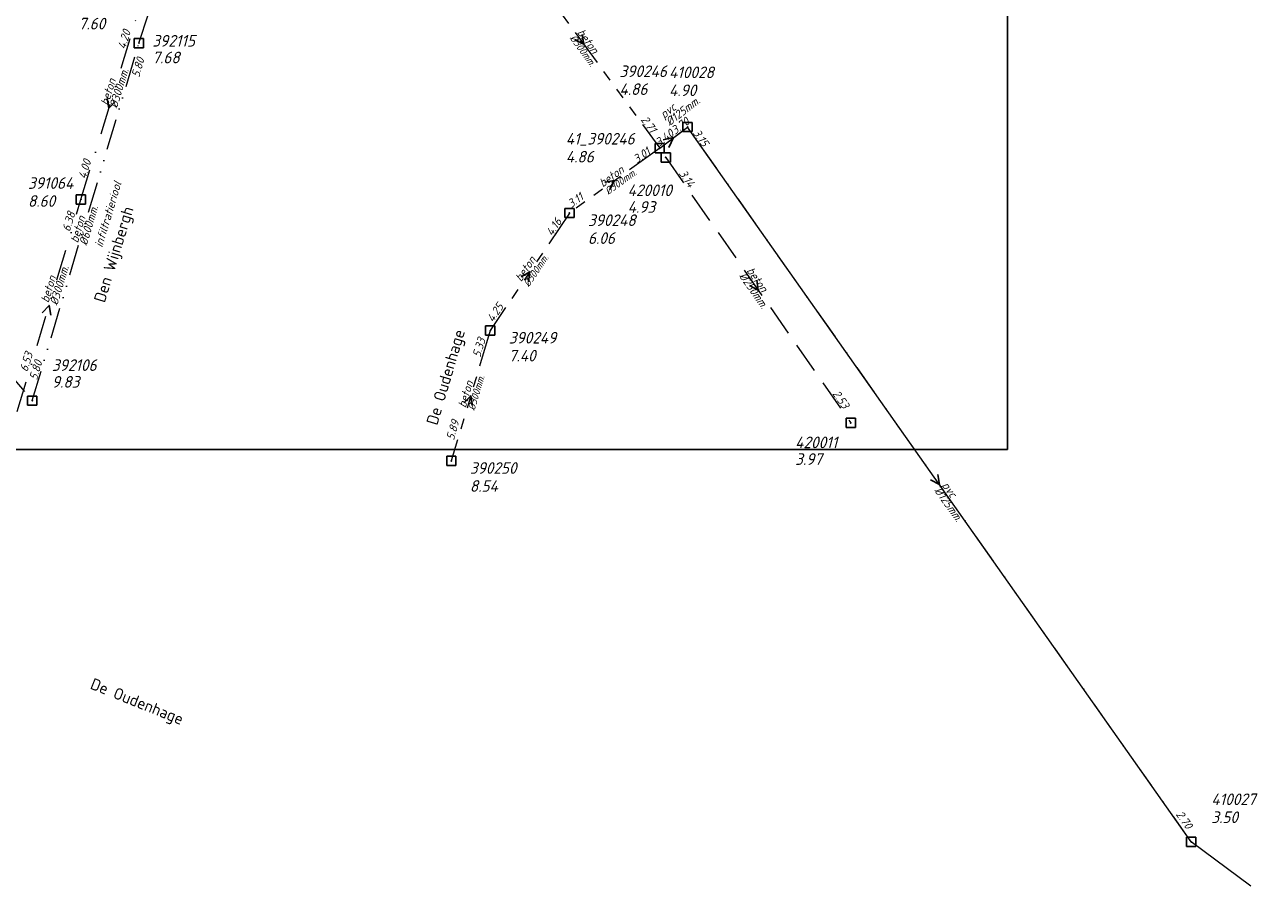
# Model space of a CAD drawing. Header units: metres. Extents: x 152202 to 157341, y 461610 to 468701.
# Tile 124 of 238: x 155634 to 155834, y 461610 to 461749. Entities that reach past the tile are written whole.
import ezdxf
from ezdxf.enums import TextEntityAlignment as Align
from ezdxf.lldxf.tags import DXFTag

# ---------------------------------------------------------------- set-up
doc = ezdxf.new("R2010")
doc.units = ezdxf.units.M
doc.header["$PDMODE"] = 64
doc.header["$PDSIZE"] = 1.5
for name, pattern in [('RI-GWA', [18.45, 6, -1.8, 1.75, -1.8, 1.75, -1.8, 1.75, -1.8]), ('RI-HWA', [7.4, 5, -2.4]), ('RI-ITR', [10.4, 5, -1.8, 0, -1.8, 0, -1.8]), ('RI-VWA', [11, 5, -3, 0, -3])]:
    doc.linetypes.add(name, pattern=pattern)
doc.layers.get('0').update_dxf_attribs({"linetype": 'CONTINUOUS'})
doc.layers.get('DEFPOINTS').update_dxf_attribs({"linetype": 'CONTINUOUS'})
for name, color, linetype, lineweight in [('B-OI-RI-GWA-MATERIAAL-T18', 10, 'CONTINUOUS', 18), ('B-OI-RI-GWA-PUTDEKSELHOOGTE-T25', 10, 'CONTINUOUS', 25), ('B-OI-RI-GWA_BOB-T18', 10, 'CONTINUOUS', 18), ('B-OI-RI-GWA_DIAMETER-T18', 10, 'CONTINUOUS', 18), ('B-OI-RI-GWA_PUTNUMMER-T18', 10, 'CONTINUOUS', 18), ('B-OI-RI-GWA_RIOOLPUT-S', 10, 'CONTINUOUS', 25), ('B-OI-RI-GWA_TRANSPORTLEIDING-G', 10, 'RI-GWA', 18), ('B-OI-RI-HWA-BOB-T18', 150, 'CONTINUOUS', 18), ('B-OI-RI-HWA-MATERIAAL-T18', 150, 'CONTINUOUS', 18), ('B-OI-RI-HWA-PUTDEKSELHOOGTE-T25', 150, 'CONTINUOUS', 25), ('B-OI-RI-HWA-PUTNUMMER-T25', 150, 'CONTINUOUS', 25), ('B-OI-RI-HWA_DIAMETER-T18', 150, 'CONTINUOUS', 18), ('B-OI-RI-HWA_RIOOLPUT-S', 150, 'CONTINUOUS', 25), ('B-OI-RI-HWA_TRANSPORTLEIDING-G', 150, 'RI-HWA', 18), ('B-OI-RI-ITR-BOB-T18', 134, 'CONTINUOUS', 18), ('B-OI-RI-ITR-MATERIAAL-T18', 134, 'CONTINUOUS', 18), ('B-OI-RI-ITR_DIAMETER-HOOGTE-T18', 134, 'CONTINUOUS', 25), ('B-OI-RI-ITR_PUTDEKSELHOOGTE-T25', 134, 'CONTINUOUS', 25), ('B-OI-RI-ITR_PUTNUMMER-T25', 134, 'CONTINUOUS', 25), ('B-OI-RI-ITR_RIOOLPUT-S', 134, 'CONTINUOUS', 25), ('B-OI-RI-ITR_TRANSPORTLEIDING-G', 134, 'RI-ITR', 18), ('B-OI-RI-PERSLEIDING-G', 210, 'RI-PERS', 18), ('B-OI-RI-STRENGTYPE-T18', 31, 'CONTINUOUS', 18), ('B-OI-RI-STROOMRICHTING-S', 252, 'CONTINUOUS', 25), ('B-OI-RI-VWA-BOB-T18', 34, 'CONTINUOUS', 18), ('B-OI-RI-VWA-DIAMETER-T18', 34, 'CONTINUOUS', 18), ('B-OI-RI-VWA-MATERIAAL-T18', 34, 'CONTINUOUS', 18), ('B-OI-RI-VWA_PUTDEKSELHOOGTE-T25', 34, 'CONTINUOUS', 25), ('B-OI-RI-VWA_PUTNUMMER-T25', 34, 'CONTINUOUS', 25), ('B-OI-RI-VWA_RIOOLPUT-S', 34, 'CONTINUOUS', 25), ('B-OI-RI-VWA_TRANSPORTLEIDING-G', 34, 'RI-VWA', 18), ('B-RO-OG-TOPOGRAFIE-T18', 2, 'CONTINUOUS', 18)]:
    doc.layers.add(name, color=color, linetype=linetype, lineweight=lineweight)
doc.styles.add('NLCS-ISO-M200-T18', font='NLCS-ISO.ttf', dxfattribs={"height": 360})
doc.styles.add('NLCS-ISO-M500-T18_CURSIEF', font='NLCS-ISO.ttf', dxfattribs={"oblique": 15, "height": 0.9})
doc.styles.add('NLCS-ISO-M750-T18_CURSIEF', font='NLCS-ISO.ttf', dxfattribs={"oblique": 15, "height": 1.35})
doc.styles.add('NLCS-ISO-M750-T25_CURSIEF', font='NLCS-ISO.ttf', dxfattribs={"oblique": 15, "height": 1.875})
tags = doc.linetypes.add('RI-PERS', pattern='A,7,-2,["P",Standard,S=1.8,R=0,X=-0.5,Y=-0.9],-2,7,-2,[102,NLCS.SHX,S=1,R=180,X=0,Y=0],-2', length=22).pattern_tags.tags
tags[6] = DXFTag(74, 10)

# ---------------------------------------------------------------- blocks, each defined once
blk = doc.blocks.new('ACMAP_ANN_TEMPLATE_strengtype')
at = {"style": 'NLCS-ISO-M750-T18_CURSIEF', "oblique": 15}
blk.add_attdef('type', (-0.78, 3.09), '', height=1.35, dxfattribs=at)
blk = doc.blocks.new('ACMAP_ANN_TEMPLATE_hwa-diam')
at = {"style": 'NLCS-ISO-M750-T18_CURSIEF', "oblique": 15}
blk.add_attdef('hwa-diam', (-3.7, -1.3), '', height=1.35, dxfattribs=at)
blk = doc.blocks.new('ACMAP_ANN_TEMPLATE_hwa-materiaal')
at = {"style": 'NLCS-ISO-M750-T18_CURSIEF', "oblique": 15}
blk.add_attdef('hwa-mat', (-3.7, 0.2), '', height=1.35, dxfattribs=at)
blk = doc.blocks.new('ACMAP_ANN_TEMPLATE_hwa-nap-l')
at = {"style": 'NLCS-ISO-M750-T18_CURSIEF', "oblique": 15}
blk.add_attdef('hwa-nap-l', (3.3, 0.2), '', height=1.35, dxfattribs=at)
blk = doc.blocks.new('ACMAP_ANN_TEMPLATE_hwa-nap-r')
at = {"style": 'NLCS-ISO-M750-T18_CURSIEF', "oblique": 15}
blk.add_attdef('hwa-nap-r', (-5.6, 0.2), '', height=1.35, dxfattribs=at)
blk = doc.blocks.new('ACMAP_ANN_TEMPLATE_vwa-diam')
at = {"style": 'NLCS-ISO-M750-T18_CURSIEF', "oblique": 15}
blk.add_attdef('vwa-diam', (0.3, -1.3), '', height=1.35, dxfattribs=at)
blk = doc.blocks.new('ACMAP_ANN_TEMPLATE_vwa-materiaal')
at = {"style": 'NLCS-ISO-M750-T18_CURSIEF', "oblique": 15}
blk.add_attdef('vwa-mat', (0.3, 0.2), '', height=1.35, dxfattribs=at)
blk = doc.blocks.new('ACMAP_ANN_TEMPLATE_vwa-nap-l')
at = {"style": 'NLCS-ISO-M750-T18_CURSIEF', "oblique": 15}
blk.add_attdef('vwa-nap-l', (3.3, 0.2), '', height=1.35, dxfattribs=at)
blk = doc.blocks.new('ACMAP_ANN_TEMPLATE_vwa-nap-r')
at = {"style": 'NLCS-ISO-M750-T18_CURSIEF', "oblique": 15}
blk.add_attdef('vwa-nap-r', (-5.6, 0.2), '', height=1.35, dxfattribs=at)
blk = doc.blocks.new('ACMAP_ANN_TEMPLATE_gwa-diam')
at = {"style": 'NLCS-ISO-M500-T18_CURSIEF', "oblique": 15}
blk.add_attdef('gwa-diam', (-2.2, -1.3), '', height=1.2, dxfattribs=at)
blk = doc.blocks.new('ACMAP_ANN_TEMPLATE_gwa-materiaal')
at = {"style": 'NLCS-ISO-M750-T18_CURSIEF', "oblique": 15}
blk.add_attdef('gwa-mat', (-2.2, 0.2), '', height=1.35, dxfattribs=at)
blk = doc.blocks.new('ACMAP_ANN_TEMPLATE_gwa-nap-l')
at = {"style": 'NLCS-ISO-M750-T18_CURSIEF', "oblique": 15}
blk.add_attdef('gwa-nap-l', (2.3, 0.2), '', height=1.35, dxfattribs=at)
blk = doc.blocks.new('ACMAP_ANN_TEMPLATE_gwa-nap-r')
at = {"style": 'NLCS-ISO-M750-T18_CURSIEF', "oblique": 15}
blk.add_attdef('gwa-nap-r', (-5.6, 0.2), '', height=1.35, dxfattribs=at)
blk = doc.blocks.new('ACMAP_ANN_TEMPLATE_itr-diam')
at = {"style": 'NLCS-ISO-M750-T18_CURSIEF', "oblique": 15}
blk.add_attdef('itr-diam', (-3.7, -1.3), '', height=1.35, dxfattribs=at)
blk = doc.blocks.new('ACMAP_ANN_TEMPLATE_itr-materiaal')
at = {"style": 'NLCS-ISO-M750-T18_CURSIEF', "oblique": 15}
blk.add_attdef('itr-materiaal', (-3.7, 0.2), '', height=1.35, dxfattribs=at)
blk = doc.blocks.new('ACMAP_ANN_TEMPLATE_itr-nap-l')
at = {"style": 'NLCS-ISO-M750-T18_CURSIEF', "oblique": 15}
blk.add_attdef('itr-nap-l', (3.3, 0.2), '', height=1.35, dxfattribs=at)
blk = doc.blocks.new('ACMAP_ANN_TEMPLATE_itr-nap-r')
at = {"style": 'NLCS-ISO-M750-T18_CURSIEF', "oblique": 15}
blk.add_attdef('itr-nap-r', (-5.6, 0.2), '', height=1.35, dxfattribs=at)
blk = doc.blocks.new('ACMAP_ANN_TEMPLATE_hwa-puth')
at = {"color": 0, "linetype": 'ByBlock', "style": 'NLCS-ISO-M750-T25_CURSIEF', "oblique": 15}
blk.add_attdef('hwa-puth', (-9, -6.8), '', height=1.88, dxfattribs=at)
blk = doc.blocks.new('ACMAP_ANN_TEMPLATE_hwa-putnr')
at = {"color": 0, "linetype": 'ByBlock', "style": 'NLCS-ISO-M750-T25_CURSIEF', "oblique": 15}
blk.add_attdef('hwa-putnr', (-9, -4.1), '', height=1.88, dxfattribs=at)
blk = doc.blocks.new('ACMAP_ANN_TEMPLATE_gwa-puth')
at = {"style": 'NLCS-ISO-M750-T25_CURSIEF', "oblique": 15}
blk.add_attdef('gwa-puth', (3, -5), '', height=1.88, dxfattribs=at)
blk = doc.blocks.new('ACMAP_ANN_TEMPLATE_gwa-putnr')
at = {"style": 'NLCS-ISO-M750-T25_CURSIEF', "oblique": 15}
blk.add_attdef('gwa-putnr', (3, -2.1), '', height=1.88, dxfattribs=at)
blk = doc.blocks.new('ACMAP_ANN_TEMPLATE_vwa-puth')
at = {"style": 'NLCS-ISO-M750-T25_CURSIEF', "oblique": 15}
blk.add_attdef('vwa-puth', (-3, 5), '', height=1.88, dxfattribs=at)
blk = doc.blocks.new('ACMAP_ANN_TEMPLATE_vwa-putnr')
at = {"style": 'NLCS-ISO-M750-T25_CURSIEF', "oblique": 15}
blk.add_attdef('vaw-putnr', (-3, 7.9), '', height=1.88, dxfattribs=at)

msp = doc.modelspace()

# ---------------------------------------------------------------- linework, layer by layer
at = {"layer": 'B-OI-RI-GWA_RIOOLPUT-S', "transparency": 33554623}
for p in [(155736.67, 461729.28), (155722.07, 461718.82), (155709.26, 461699.82), (155702.97, 461678.76)]:
    msp.add_point(p, dxfattribs=at)
at = {"layer": 'B-OI-RI-GWA_TRANSPORTLEIDING-G', "transparency": 33554623}
for p, q in [((155712.11, 461762.9), (155736.67, 461729.28)), ((155736.67, 461729.28), (155722.07, 461718.82)), ((155722.07, 461718.82), (155709.26, 461699.82)), ((155709.26, 461699.82), (155702.97, 461678.76))]:
    msp.add_line(p, q, dxfattribs=at)
at = {"layer": 'B-OI-RI-HWA_RIOOLPUT-S', "transparency": 33554623}
for p in [(155737.65, 461727.8), (155767.57, 461684.9)]:
    msp.add_point(p, dxfattribs=at)
at = {"layer": 'B-OI-RI-HWA_TRANSPORTLEIDING-G', "transparency": 33554623}
msp.add_line((155737.65, 461727.8), (155767.57, 461684.9), dxfattribs=at)
at = {"layer": 'B-OI-RI-ITR_RIOOLPUT-S', "transparency": 33554636}
for p in [(155652.455, 461746.281), (155635.2, 461688.491)]:
    msp.add_point(p, dxfattribs=at)
at = {"layer": 'B-OI-RI-ITR_TRANSPORTLEIDING-G', "transparency": 33554636}
for p, q in [((155652.455, 461746.281), (155661.972, 461775.549)), ((155635.2, 461688.491), (155652.455, 461746.281)), ((155609.998, 461717.909), (155635.2, 461688.491))]:
    msp.add_line(p, q, dxfattribs=at)
at = {"layer": 'B-OI-RI-PERSLEIDING-G'}
for p, q in [((155736.67, 461729.28), (155741.17, 461732.72)), ((155822.64, 461617.16), (155741.17, 461732.72)), ((155832.25, 461610), (155822.64, 461617.16))]:
    msp.add_line(p, q, dxfattribs=at)
at = {"layer": 'B-OI-RI-STROOMRICHTING-S', "transparency": 33554623}
for points in [[(155724.12, 461747.68), (155724.39, 461746.09), (155722.96, 461746.83)], [(155647.31, 461737.34), (155647.58, 461735.75), (155648.69, 461736.92)], [(155737.21, 461730.67), (155738.92, 461731), (155738.15, 461729.43)], [(155727.78, 461723.8), (155729.37, 461724.05), (155728.62, 461722.63)], [(155714.26, 461708.53), (155715.67, 461709.32), (155715.46, 461707.72)], [(155752.38, 461707.94), (155752.61, 461706.35), (155751.2, 461707.12)], [(155636.83, 461702.71), (155637.93, 461703.88), (155638.2, 461702.3)], [(155705.01, 461688.12), (155706.11, 461689.29), (155706.39, 461687.7)], [(155781.66, 461676.53), (155781.91, 461674.94), (155780.49, 461675.7)]]:
    msp.add_lwpolyline(points, dxfattribs=at)
at = {"layer": 'B-OI-RI-VWA_RIOOLPUT-S', "transparency": 33554623}
for p in [(155741.17, 461732.72), (155736.67, 461729.28), (155643.078, 461721.012), (155822.64, 461617.16)]:
    msp.add_point(p, dxfattribs=at)
at = {"layer": 'B-OI-RI-VWA_TRANSPORTLEIDING-G', "transparency": 33554623}
for p, q in [((155643.078, 461721.012), (155652.078, 461750.488)), ((155736.67, 461729.28), (155741.17, 461732.72)), ((155822.64, 461617.16), (155741.17, 461732.72)), ((155632.781, 461686.751), (155643.078, 461721.012))]:
    msp.add_line(p, q, dxfattribs=at)
at = {"layer": 'DEFPOINTS', "flags": 128}
msp.add_lwpolyline([(155792.891, 461871.473), (155788.461, 461871.175), (155753.321, 461871.175), (155595.821, 461871.175), (155595.821, 461694.174), (155595.821, 461680.607), (155792.891, 461680.607)], close=True, dxfattribs=at)

# ---------------------------------------------------------------- block references
at = {"layer": 'B-OI-RI-GWA-MATERIAAL-T18', "transparency": 33554623}
ref = msp.add_blockref('ACMAP_ANN_TEMPLATE_gwa-materiaal', (155724.39, 461746.09), dxfattribs=dict(at, rotation=306.1487840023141))
ref.add_attrib('gwa-mat', 'beton', (155723.254, 461747.984), dxfattribs={"layer": '0', "color": 0, "linetype": 'ByBlock', "height": 1.35, "rotation": 306.14878, "style": 'NLCS-ISO-M750-T18_CURSIEF', "oblique": 15})
ref = msp.add_blockref('ACMAP_ANN_TEMPLATE_gwa-materiaal', (155729.37, 461724.05), dxfattribs=dict(at, rotation=35.61926396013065))
ref.add_attrib('gwa-mat', 'beton', (155727.465, 461722.931), dxfattribs={"layer": '0', "color": 0, "linetype": 'ByBlock', "height": 1.35, "rotation": 35.61926, "style": 'NLCS-ISO-M750-T18_CURSIEF', "oblique": 15})
ref = msp.add_blockref('ACMAP_ANN_TEMPLATE_gwa-materiaal', (155715.665, 461709.32), dxfattribs=dict(at, rotation=56.01173636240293))
ref.add_attrib('gwa-mat', 'beton', (155714.269, 461707.608), dxfattribs={"layer": '0', "color": 0, "linetype": 'ByBlock', "height": 1.35, "rotation": 56.01174, "style": 'NLCS-ISO-M750-T18_CURSIEF', "oblique": 15})
ref = msp.add_blockref('ACMAP_ANN_TEMPLATE_gwa-materiaal', (155706.115, 461689.29), dxfattribs=dict(at, rotation=73.37066821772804))
ref.add_attrib('gwa-mat', 'beton', (155705.294, 461687.239), dxfattribs={"layer": '0', "color": 0, "linetype": 'ByBlock', "height": 1.35, "rotation": 73.37067, "style": 'NLCS-ISO-M750-T18_CURSIEF', "oblique": 15})
at = {"layer": 'B-OI-RI-GWA-PUTDEKSELHOOGTE-T25', "transparency": 33554623}
ref = msp.add_blockref('ACMAP_ANN_TEMPLATE_gwa-puth', (155727.166, 461742.9), dxfattribs=at)
ref.add_attrib('gwa-puth', '4.86', (155730.166, 461737.9), dxfattribs={"layer": '0', "color": 0, "linetype": 'ByBlock', "height": 1.875, "style": 'NLCS-ISO-M750-T25_CURSIEF', "oblique": 15})
ref = msp.add_blockref('ACMAP_ANN_TEMPLATE_gwa-puth', (155722.07, 461718.82), dxfattribs=at)
ref.add_attrib('gwa-puth', '6.06', (155725.07, 461713.82), dxfattribs={"layer": '0', "color": 0, "linetype": 'ByBlock', "height": 1.875, "style": 'NLCS-ISO-M750-T25_CURSIEF', "oblique": 15})
ref = msp.add_blockref('ACMAP_ANN_TEMPLATE_gwa-puth', (155709.26, 461699.82), dxfattribs=at)
ref.add_attrib('gwa-puth', '7.40', (155712.26, 461694.82), dxfattribs={"layer": '0', "color": 0, "linetype": 'ByBlock', "height": 1.875, "style": 'NLCS-ISO-M750-T25_CURSIEF', "oblique": 15})
ref = msp.add_blockref('ACMAP_ANN_TEMPLATE_gwa-puth', (155702.97, 461678.76), dxfattribs=at)
ref.add_attrib('gwa-puth', '8.54', (155705.97, 461673.76), dxfattribs={"layer": '0', "color": 0, "linetype": 'ByBlock', "height": 1.875, "style": 'NLCS-ISO-M750-T25_CURSIEF', "oblique": 15})
at = {"layer": 'B-OI-RI-GWA_BOB-T18', "transparency": 33554623}
ref = msp.add_blockref('ACMAP_ANN_TEMPLATE_gwa-nap-r', (155736.67, 461729.28), dxfattribs=dict(at, rotation=306.1487840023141))
ref.add_attrib('gwa-nap-r', '2.71', (155733.528, 461733.92), dxfattribs={"layer": '0', "color": 0, "linetype": 'ByBlock', "height": 1.35, "rotation": 306.14878, "style": 'NLCS-ISO-M750-T18_CURSIEF', "oblique": 15})
ref = msp.add_blockref('ACMAP_ANN_TEMPLATE_gwa-nap-l', (155731.24, 461725.282), dxfattribs=dict(at, rotation=35.61926396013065))
ref.add_attrib('gwa-nap-l', '3.01', (155732.993, 461726.784), dxfattribs={"layer": '0', "color": 0, "linetype": 'ByBlock', "height": 1.35, "rotation": 35.61926, "style": 'NLCS-ISO-M750-T18_CURSIEF', "oblique": 15})
ref = msp.add_blockref('ACMAP_ANN_TEMPLATE_gwa-nap-r', (155727.043, 461722.677), dxfattribs=dict(at, rotation=35.61926396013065))
ref.add_attrib('gwa-nap-r', '3.11', (155722.374, 461719.579), dxfattribs={"layer": '0', "color": 0, "linetype": 'ByBlock', "height": 1.35, "rotation": 35.61926, "style": 'NLCS-ISO-M750-T18_CURSIEF', "oblique": 15})
ref = msp.add_blockref('ACMAP_ANN_TEMPLATE_gwa-nap-l', (155718.161, 461712.96), dxfattribs=dict(at, rotation=56.01173636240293))
ref.add_attrib('gwa-nap-l', '4.16', (155719.281, 461714.979), dxfattribs={"layer": '0', "color": 0, "linetype": 'ByBlock', "height": 1.35, "rotation": 56.01174, "style": 'NLCS-ISO-M750-T18_CURSIEF', "oblique": 15})
ref = msp.add_blockref('ACMAP_ANN_TEMPLATE_gwa-nap-r', (155713.022, 461705.563), dxfattribs=dict(at, rotation=56.01173636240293))
ref.add_attrib('gwa-nap-r', '4.25', (155709.726, 461701.032), dxfattribs={"layer": '0', "color": 0, "linetype": 'ByBlock', "height": 1.35, "rotation": 56.01174, "style": 'NLCS-ISO-M750-T18_CURSIEF', "oblique": 15})
ref = msp.add_blockref('ACMAP_ANN_TEMPLATE_gwa-nap-l', (155707.173, 461693.117), dxfattribs=dict(at, rotation=73.37066821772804))
ref.add_attrib('gwa-nap-l', '5.33', (155707.64, 461695.378), dxfattribs={"layer": '0', "color": 0, "linetype": 'ByBlock', "height": 1.35, "rotation": 73.37067, "style": 'NLCS-ISO-M750-T18_CURSIEF', "oblique": 15})
ref = msp.add_blockref('ACMAP_ANN_TEMPLATE_gwa-nap-r', (155705.174, 461687.312), dxfattribs=dict(at, rotation=73.37066821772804))
ref.add_attrib('gwa-nap-r', '5.89', (155703.38, 461682.003), dxfattribs={"layer": '0', "color": 0, "linetype": 'ByBlock', "height": 1.35, "rotation": 73.37067, "style": 'NLCS-ISO-M750-T18_CURSIEF', "oblique": 15})
at = {"layer": 'B-OI-RI-GWA_DIAMETER-T18', "transparency": 33554623}
ref = msp.add_blockref('ACMAP_ANN_TEMPLATE_gwa-diam', (155724.39, 461746.09), dxfattribs=dict(at, rotation=306.1487840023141))
ref.add_attrib('gwa-diam', '%%c300mm.', (155722.043, 461747.1), dxfattribs={"layer": '0', "color": 0, "linetype": 'ByBlock', "height": 1.2, "rotation": 306.14878, "style": 'NLCS-ISO-M500-T18_CURSIEF', "oblique": 15})
ref = msp.add_blockref('ACMAP_ANN_TEMPLATE_gwa-diam', (155729.37, 461724.05), dxfattribs=dict(at, rotation=35.61926396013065))
ref.add_attrib('gwa-diam', '%%c300mm.', (155728.339, 461721.712), dxfattribs={"layer": '0', "color": 0, "linetype": 'ByBlock', "height": 1.2, "rotation": 35.61926, "style": 'NLCS-ISO-M500-T18_CURSIEF', "oblique": 15})
ref = msp.add_blockref('ACMAP_ANN_TEMPLATE_gwa-diam', (155715.665, 461709.32), dxfattribs=dict(at, rotation=56.01173636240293))
ref.add_attrib('gwa-diam', '%%c300mm.', (155715.513, 461706.769), dxfattribs={"layer": '0', "color": 0, "linetype": 'ByBlock', "height": 1.2, "rotation": 56.01174, "style": 'NLCS-ISO-M500-T18_CURSIEF', "oblique": 15})
ref = msp.add_blockref('ACMAP_ANN_TEMPLATE_gwa-diam', (155706.115, 461689.29), dxfattribs=dict(at, rotation=73.37066821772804))
ref.add_attrib('gwa-diam', '%%c300mm.', (155706.731, 461686.81), dxfattribs={"layer": '0', "color": 0, "linetype": 'ByBlock', "height": 1.2, "rotation": 73.37067, "style": 'NLCS-ISO-M500-T18_CURSIEF', "oblique": 15})
at = {"layer": 'B-OI-RI-GWA_PUTNUMMER-T18', "transparency": 33554623}
ref = msp.add_blockref('ACMAP_ANN_TEMPLATE_gwa-putnr', (155727.166, 461742.9), dxfattribs=at)
ref.add_attrib('gwa-putnr', '390246', (155730.166, 461740.8), dxfattribs={"layer": '0', "color": 0, "linetype": 'ByBlock', "height": 1.875, "style": 'NLCS-ISO-M750-T25_CURSIEF', "oblique": 15})
ref = msp.add_blockref('ACMAP_ANN_TEMPLATE_gwa-putnr', (155722.07, 461718.82), dxfattribs=at)
ref.add_attrib('gwa-putnr', '390248', (155725.07, 461716.72), dxfattribs={"layer": '0', "color": 0, "linetype": 'ByBlock', "height": 1.875, "style": 'NLCS-ISO-M750-T25_CURSIEF', "oblique": 15})
ref = msp.add_blockref('ACMAP_ANN_TEMPLATE_gwa-putnr', (155709.26, 461699.82), dxfattribs=at)
ref.add_attrib('gwa-putnr', '390249', (155712.26, 461697.72), dxfattribs={"layer": '0', "color": 0, "linetype": 'ByBlock', "height": 1.875, "style": 'NLCS-ISO-M750-T25_CURSIEF', "oblique": 15})
ref = msp.add_blockref('ACMAP_ANN_TEMPLATE_gwa-putnr', (155702.97, 461678.76), dxfattribs=at)
ref.add_attrib('gwa-putnr', '390250', (155705.97, 461676.66), dxfattribs={"layer": '0', "color": 0, "linetype": 'ByBlock', "height": 1.875, "style": 'NLCS-ISO-M750-T25_CURSIEF', "oblique": 15})
at = {"layer": 'B-OI-RI-HWA-BOB-T18', "transparency": 33554623}
ref = msp.add_blockref('ACMAP_ANN_TEMPLATE_hwa-nap-l', (155737.65, 461727.8), dxfattribs=dict(at, rotation=304.893302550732))
ref.add_attrib('hwa-nap-l', '3.14', (155739.702, 461725.208), dxfattribs={"layer": '0', "color": 0, "linetype": 'ByBlock', "height": 1.35, "rotation": 304.8933, "style": 'NLCS-ISO-M750-T18_CURSIEF', "oblique": 15})
ref = msp.add_blockref('ACMAP_ANN_TEMPLATE_hwa-nap-r', (155767.57, 461684.9), dxfattribs=dict(at, rotation=304.893302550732))
ref.add_attrib('hwa-nap-r', '2.53', (155764.531, 461689.608), dxfattribs={"layer": '0', "color": 0, "linetype": 'ByBlock', "height": 1.35, "rotation": 304.8933, "style": 'NLCS-ISO-M750-T18_CURSIEF', "oblique": 15})
at = {"layer": 'B-OI-RI-HWA-MATERIAAL-T18', "transparency": 33554623}
ref = msp.add_blockref('ACMAP_ANN_TEMPLATE_hwa-materiaal', (155752.61, 461706.35), dxfattribs=dict(at, rotation=304.893302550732))
ref.add_attrib('hwa-mat', 'beton', (155750.657, 461709.499), dxfattribs={"layer": '0', "color": 0, "linetype": 'ByBlock', "height": 1.35, "rotation": 304.8933, "style": 'NLCS-ISO-M750-T18_CURSIEF', "oblique": 15})
at = {"layer": 'B-OI-RI-HWA-PUTDEKSELHOOGTE-T25', "transparency": 33554623}
for p, values in [((155740.479, 461725.652), {'hwa-puth': '4.93'}), ((155767.57, 461684.9), {'hwa-puth': '3.97'})]:
    msp.add_blockref('ACMAP_ANN_TEMPLATE_hwa-puth', p, dxfattribs=at).add_auto_attribs(values)
at = {"layer": 'B-OI-RI-HWA-PUTNUMMER-T25', "transparency": 33554623}
for p, values in [((155740.479, 461725.652), {'hwa-putnr': '420010'}), ((155767.57, 461684.9), {'hwa-putnr': '420011'})]:
    msp.add_blockref('ACMAP_ANN_TEMPLATE_hwa-putnr', p, dxfattribs=at).add_auto_attribs(values)
at = {"layer": 'B-OI-RI-HWA_DIAMETER-T18', "transparency": 33554623}
ref = msp.add_blockref('ACMAP_ANN_TEMPLATE_hwa-diam', (155752.61, 461706.35), dxfattribs=dict(at, rotation=304.893302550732))
ref.add_attrib('hwa-diam', '%%c250mm.', (155749.427, 461708.641), dxfattribs={"layer": '0', "color": 0, "linetype": 'ByBlock', "height": 1.35, "rotation": 304.8933, "style": 'NLCS-ISO-M750-T18_CURSIEF', "oblique": 15})
at = {"layer": 'B-OI-RI-ITR-BOB-T18', "transparency": 33554623}
ref = msp.add_blockref('ACMAP_ANN_TEMPLATE_itr-nap-r', (155654.275, 461745.947), dxfattribs=dict(at, rotation=73.37537085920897))
ref.add_attrib('itr-nap-r', '5.80', (155652.481, 461740.638), dxfattribs={"layer": '0', "color": 0, "linetype": 'ByBlock', "height": 1.35, "rotation": 73.37537, "style": 'NLCS-ISO-M750-T18_CURSIEF', "oblique": 15})
at = {"layer": 'B-OI-RI-ITR-BOB-T18', "transparency": 33554623, "rotation": 73.37537085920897}
msp.add_blockref('ACMAP_ANN_TEMPLATE_itr-nap-l', (155635.2, 461688.491), dxfattribs=at).add_auto_attribs({'itr-nap-l': '5.80'})
at = {"layer": 'B-OI-RI-ITR-MATERIAAL-T18', "transparency": 33554623}
ref = msp.add_blockref('ACMAP_ANN_TEMPLATE_itr-materiaal', (155643.828, 461717.386), dxfattribs=dict(at, rotation=73.37537085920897))
ref.add_attrib('itr-materiaal', 'beton', (155642.577, 461713.898), dxfattribs={"layer": '0', "color": 0, "linetype": 'ByBlock', "height": 1.35, "rotation": 73.37537, "style": 'NLCS-ISO-M750-T18_CURSIEF', "oblique": 15})
at = {"layer": 'B-OI-RI-ITR_DIAMETER-HOOGTE-T18', "transparency": 33554623}
ref = msp.add_blockref('ACMAP_ANN_TEMPLATE_itr-diam', (155643.828, 461717.386), dxfattribs=dict(at, rotation=73.37537085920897))
ref.add_attrib('itr-diam', '%%c600mm.', (155644.015, 461713.469), dxfattribs={"layer": '0', "color": 0, "linetype": 'ByBlock', "height": 1.35, "rotation": 73.37537, "style": 'NLCS-ISO-M750-T18_CURSIEF', "oblique": 15})
at = {"layer": 'B-OI-RI-ITR_PUTDEKSELHOOGTE-T25', "transparency": 33554623}
for p, values in [((155663.608, 461749.818), {'hwa-puth': '7.68'}), ((155647.371, 461697.389), {'hwa-puth': '9.83'})]:
    msp.add_blockref('ACMAP_ANN_TEMPLATE_hwa-puth', p, dxfattribs=at).add_auto_attribs(values)
at = {"layer": 'B-OI-RI-ITR_PUTNUMMER-T25', "transparency": 33554623}
for p, values in [((155663.608, 461749.818), {'hwa-putnr': '392115'}), ((155647.371, 461697.389), {'hwa-putnr': '392106'})]:
    msp.add_blockref('ACMAP_ANN_TEMPLATE_hwa-putnr', p, dxfattribs=at).add_auto_attribs(values)
at = {"layer": 'B-OI-RI-STRENGTYPE-T18', "transparency": 33554623}
ref = msp.add_blockref('ACMAP_ANN_TEMPLATE_strengtype', (155649.71, 461713.027), dxfattribs=dict(at, rotation=73.37537085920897))
ref.add_attrib('type', 'infiltratieriool', (155646.526, 461713.164), dxfattribs={"layer": '0', "color": 0, "linetype": 'ByBlock', "height": 1.35, "rotation": 73.37537, "style": 'NLCS-ISO-M750-T18_CURSIEF', "oblique": 15})
at = {"layer": 'B-OI-RI-VWA-BOB-T18', "transparency": 33554623}
ref = msp.add_blockref('ACMAP_ANN_TEMPLATE_vwa-nap-r', (155652.078, 461750.488), dxfattribs=dict(at, rotation=73.02083206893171))
ref.add_attrib('vwa-nap-r', '4.20', (155650.251, 461745.191), dxfattribs={"layer": '0', "color": 0, "linetype": 'ByBlock', "height": 1.35, "rotation": 73.02083, "style": 'NLCS-ISO-M750-T18_CURSIEF', "oblique": 15})
ref = msp.add_blockref('ACMAP_ANN_TEMPLATE_vwa-nap-l', (155736.67, 461729.28), dxfattribs=dict(at, rotation=37.39590344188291))
ref.add_attrib('vwa-nap-l', '3.70', (155739.17, 461731.443), dxfattribs={"layer": '0', "color": 0, "linetype": 'ByBlock', "height": 1.35, "rotation": 37.3959, "style": 'NLCS-ISO-M750-T18_CURSIEF', "oblique": 15})
ref = msp.add_blockref('ACMAP_ANN_TEMPLATE_vwa-nap-r', (155741.17, 461732.72), dxfattribs=dict(at, rotation=37.39590344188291))
ref.add_attrib('vwa-nap-r', '3.40', (155736.6, 461729.478), dxfattribs={"layer": '0', "color": 0, "linetype": 'ByBlock', "height": 1.35, "rotation": 37.3959, "style": 'NLCS-ISO-M750-T18_CURSIEF', "oblique": 15})
ref = msp.add_blockref('ACMAP_ANN_TEMPLATE_vwa-nap-r', (155745.014, 461727.078), dxfattribs=dict(at, rotation=305.1839028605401))
ref.add_attrib('vwa-nap-r', '3.15', (155741.951, 461731.77), dxfattribs={"layer": '0', "color": 0, "linetype": 'ByBlock', "height": 1.35, "rotation": 305.1839, "style": 'NLCS-ISO-M750-T18_CURSIEF', "oblique": 15})
ref = msp.add_blockref('ACMAP_ANN_TEMPLATE_vwa-nap-l', (155643.078, 461721.012), dxfattribs=dict(at, rotation=73.02083206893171))
ref.add_attrib('vwa-nap-l', '4.00', (155643.85, 461724.227), dxfattribs={"layer": '0', "color": 0, "linetype": 'ByBlock', "height": 1.35, "rotation": 73.02083, "style": 'NLCS-ISO-M750-T18_CURSIEF', "oblique": 15})
ref = msp.add_blockref('ACMAP_ANN_TEMPLATE_vwa-nap-r', (155643.078, 461721.012), dxfattribs=dict(at, rotation=73.27206960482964))
ref.add_attrib('vwa-nap-r', '6.38', (155641.275, 461715.707), dxfattribs={"layer": '0', "color": 0, "linetype": 'ByBlock', "height": 1.35, "rotation": 73.27207, "style": 'NLCS-ISO-M750-T18_CURSIEF', "oblique": 15})
ref = msp.add_blockref('ACMAP_ANN_TEMPLATE_vwa-nap-l', (155633.658, 461689.836), dxfattribs=dict(at, rotation=73.27206960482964))
ref.add_attrib('vwa-nap-l', '6.53', (155634.416, 461693.054), dxfattribs={"layer": '0', "color": 0, "linetype": 'ByBlock', "height": 1.35, "rotation": 73.27207, "style": 'NLCS-ISO-M750-T18_CURSIEF', "oblique": 15})
ref = msp.add_blockref('ACMAP_ANN_TEMPLATE_vwa-nap-l', (155818.022, 461624.186), dxfattribs=dict(at, rotation=305.1839028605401))
ref.add_attrib('vwa-nap-l', '2.70', (155820.087, 461621.605), dxfattribs={"layer": '0', "color": 0, "linetype": 'ByBlock', "height": 1.35, "rotation": 305.1839, "style": 'NLCS-ISO-M750-T18_CURSIEF', "oblique": 15})
at = {"layer": 'B-OI-RI-VWA-DIAMETER-T18', "transparency": 33554623}
ref = msp.add_blockref('ACMAP_ANN_TEMPLATE_vwa-diam', (155647.578, 461735.75), dxfattribs=dict(at, rotation=73.02083206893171))
ref.add_attrib('vwa-diam', '%%c300mm.', (155648.909, 461735.657), dxfattribs={"layer": '0', "color": 0, "linetype": 'ByBlock', "height": 1.35, "rotation": 73.02083, "style": 'NLCS-ISO-M750-T18_CURSIEF', "oblique": 15})
ref = msp.add_blockref('ACMAP_ANN_TEMPLATE_vwa-diam', (155737.256, 461733.686), dxfattribs=dict(at, rotation=37.39590344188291))
ref.add_attrib('vwa-diam', '%%c125mm.', (155738.284, 461732.836), dxfattribs={"layer": '0', "color": 0, "linetype": 'ByBlock', "height": 1.35, "rotation": 37.3959, "style": 'NLCS-ISO-M750-T18_CURSIEF', "oblique": 15})
ref = msp.add_blockref('ACMAP_ANN_TEMPLATE_vwa-diam', (155637.929, 461703.882), dxfattribs=dict(at, rotation=73.27206960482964))
ref.add_attrib('vwa-diam', '%%c300mm.', (155639.261, 461703.795), dxfattribs={"layer": '0', "color": 0, "linetype": 'ByBlock', "height": 1.35, "rotation": 73.27207, "style": 'NLCS-ISO-M750-T18_CURSIEF', "oblique": 15})
ref = msp.add_blockref('ACMAP_ANN_TEMPLATE_vwa-diam', (155781.905, 461674.94), dxfattribs=dict(at, rotation=305.1839028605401))
ref.add_attrib('vwa-diam', '%%c125mm.', (155781.015, 461673.946), dxfattribs={"layer": '0', "color": 0, "linetype": 'ByBlock', "height": 1.35, "rotation": 305.1839, "style": 'NLCS-ISO-M750-T18_CURSIEF', "oblique": 15})
at = {"layer": 'B-OI-RI-VWA-MATERIAAL-T18', "transparency": 33554623}
ref = msp.add_blockref('ACMAP_ANN_TEMPLATE_vwa-materiaal', (155647.578, 461735.75), dxfattribs=dict(at, rotation=73.02083206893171))
ref.add_attrib('vwa-mat', 'beton', (155647.474, 461736.095), dxfattribs={"layer": '0', "color": 0, "linetype": 'ByBlock', "height": 1.35, "rotation": 73.02083, "style": 'NLCS-ISO-M750-T18_CURSIEF', "oblique": 15})
ref = msp.add_blockref('ACMAP_ANN_TEMPLATE_vwa-materiaal', (155737.256, 461733.686), dxfattribs=dict(at, rotation=37.39590344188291))
ref.add_attrib('vwa-mat', 'pvc', (155737.373, 461734.027), dxfattribs={"layer": '0', "color": 0, "linetype": 'ByBlock', "height": 1.35, "rotation": 37.3959, "style": 'NLCS-ISO-M750-T18_CURSIEF', "oblique": 15})
ref = msp.add_blockref('ACMAP_ANN_TEMPLATE_vwa-materiaal', (155637.929, 461703.882), dxfattribs=dict(at, rotation=73.27206960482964))
ref.add_attrib('vwa-mat', 'beton', (155637.824, 461704.226), dxfattribs={"layer": '0', "color": 0, "linetype": 'ByBlock', "height": 1.35, "rotation": 73.27207, "style": 'NLCS-ISO-M750-T18_CURSIEF', "oblique": 15})
ref = msp.add_blockref('ACMAP_ANN_TEMPLATE_vwa-materiaal', (155781.905, 461674.94), dxfattribs=dict(at, rotation=305.1839028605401))
ref.add_attrib('vwa-mat', 'pvc', (155782.241, 461674.81), dxfattribs={"layer": '0', "color": 0, "linetype": 'ByBlock', "height": 1.35, "rotation": 305.1839, "style": 'NLCS-ISO-M750-T18_CURSIEF', "oblique": 15})
at = {"layer": 'B-OI-RI-VWA_PUTDEKSELHOOGTE-T25', "transparency": 33554623}
ref = msp.add_blockref('ACMAP_ANN_TEMPLATE_vwa-puth', (155645.705, 461743.502), dxfattribs=at)
ref.add_attrib('vwa-puth', '7.60', (155642.705, 461748.502), dxfattribs={"layer": '0', "color": 0, "linetype": 'ByBlock', "height": 1.875, "style": 'NLCS-ISO-M750-T25_CURSIEF', "oblique": 15})
ref = msp.add_blockref('ACMAP_ANN_TEMPLATE_vwa-puth', (155741.17, 461732.72), dxfattribs=at)
ref.add_attrib('vwa-puth', '4.90', (155738.17, 461737.72), dxfattribs={"layer": '0', "color": 0, "linetype": 'ByBlock', "height": 1.875, "style": 'NLCS-ISO-M750-T25_CURSIEF', "oblique": 15})
ref = msp.add_blockref('ACMAP_ANN_TEMPLATE_vwa-puth', (155724.487, 461721.986), dxfattribs=at)
ref.add_attrib('vwa-puth', '4.86', (155721.487, 461726.986), dxfattribs={"layer": '0', "color": 0, "linetype": 'ByBlock', "height": 1.875, "style": 'NLCS-ISO-M750-T25_CURSIEF', "oblique": 15})
ref = msp.add_blockref('ACMAP_ANN_TEMPLATE_vwa-puth', (155637.501, 461714.822), dxfattribs=at)
ref.add_attrib('vwa-puth', '8.60', (155634.501, 461719.822), dxfattribs={"layer": '0', "color": 0, "linetype": 'ByBlock', "height": 1.875, "style": 'NLCS-ISO-M750-T25_CURSIEF', "oblique": 15})
ref = msp.add_blockref('ACMAP_ANN_TEMPLATE_vwa-puth', (155828.876, 461615.217), dxfattribs=at)
ref.add_attrib('vwa-puth', '3.50', (155825.876, 461620.217), dxfattribs={"layer": '0', "color": 0, "linetype": 'ByBlock', "height": 1.875, "style": 'NLCS-ISO-M750-T25_CURSIEF', "oblique": 15})
at = {"layer": 'B-OI-RI-VWA_PUTNUMMER-T25', "transparency": 33554623}
ref = msp.add_blockref('ACMAP_ANN_TEMPLATE_vwa-putnr', (155741.17, 461732.72), dxfattribs=at)
ref.add_attrib('vaw-putnr', '410028', (155738.17, 461740.62), dxfattribs={"layer": '0', "color": 0, "linetype": 'ByBlock', "height": 1.875, "style": 'NLCS-ISO-M750-T25_CURSIEF', "oblique": 15})
ref = msp.add_blockref('ACMAP_ANN_TEMPLATE_vwa-putnr', (155724.487, 461721.986), dxfattribs=at)
ref.add_attrib('vaw-putnr', '41_390246', (155721.487, 461729.886), dxfattribs={"layer": '0', "color": 0, "linetype": 'ByBlock', "height": 1.875, "style": 'NLCS-ISO-M750-T25_CURSIEF', "oblique": 15})
ref = msp.add_blockref('ACMAP_ANN_TEMPLATE_vwa-putnr', (155637.501, 461714.822), dxfattribs=at)
ref.add_attrib('vaw-putnr', '391064', (155634.501, 461722.722), dxfattribs={"layer": '0', "color": 0, "linetype": 'ByBlock', "height": 1.875, "style": 'NLCS-ISO-M750-T25_CURSIEF', "oblique": 15})
ref = msp.add_blockref('ACMAP_ANN_TEMPLATE_vwa-putnr', (155828.876, 461615.217), dxfattribs=at)
ref.add_attrib('vaw-putnr', '410027', (155825.876, 461623.117), dxfattribs={"layer": '0', "color": 0, "linetype": 'ByBlock', "height": 1.875, "style": 'NLCS-ISO-M750-T25_CURSIEF', "oblique": 15})

# ---------------------------------------------------------------- texts
at = {"layer": 'B-RO-OG-TOPOGRAFIE-T18', "style": 'NLCS-ISO-M200-T18'}
for s, rotation, p in [('Den Wijnbergh', 72.9, (155648.64, 461712.059)), ('De Oudenhage', 73.5, (155702.318, 461692.222)), ('De Oudenhage', 338.1, (155652.064, 461639.618))]:
    msp.add_text(s, height=1.875, rotation=rotation, dxfattribs=at).set_placement(p, align=Align.MIDDLE)

doc.saveas('drawing.dxf')
